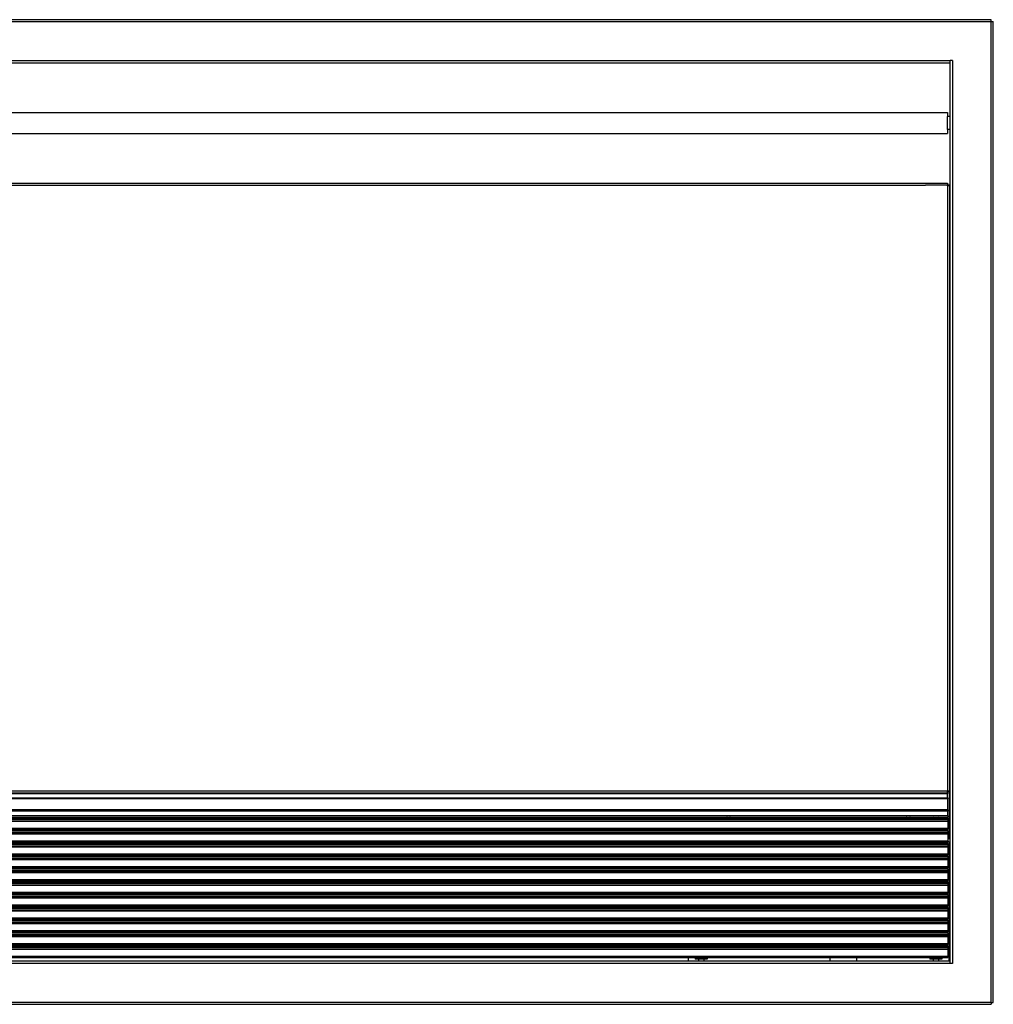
# Model space of a CAD drawing. Header units: inches. Extents: x -8834 to -3121, y 1010 to 9212.
# Tile 22 of 36: x -5055 to -4309, y 4465 to 5219. Entities that reach past the tile are written whole.
import ezdxf

# ---------------------------------------------------------------- set-up
doc = ezdxf.new("R2010")
doc.units = ezdxf.units.IN

msp = doc.modelspace()

# ---------------------------------------------------------------- linework, layer by layer
at = {"color": 7, "linetype": 'Continuous'}
for p, q in [((-4311.09, 5219.25), (-5479.89, 5219.25)), ((-4311.09, 5217.55), (-4311.09, 5219.25)), ((-4310.89, 5217.75), (-4311.09, 5217.55)), ((-4310.89, 5217.75), (-4309.39, 5217.75)), ((-4309.39, 4466.94), (-4309.39, 5217.75)), ((-5448.59, 5186.25), (-4342.39, 5186.25)), ((-4342.39, 5186.25), (-4342.39, 5187.95)), ((-4340.69, 5187.95), (-4342.39, 5187.95)), ((-4342.39, 5186.25), (-4342.39, 5187.95)), ((-4340.69, 5187.95), (-4342.39, 5187.95)), ((-4342.39, 5145.2), (-4342.39, 5186.25)), ((-5446.49, 5148.2), (-4344.39, 5148.2)), ((-4344.39, 5148.2), (-4344.39, 5145.2)), ((-4344.39, 5142.61), (-4344.39, 5145.2)), ((-4344.39, 5142.61), (-4344.39, 5145.2)), ((-4342.39, 5145.2), (-4344.39, 5145.2)), ((-4344.39, 5142.11), (-4344.39, 5142.61)), ((-4344.39, 5142.11), (-4344.39, 5142.61)), ((-4344.39, 5138.16), (-4344.39, 5142.11)), ((-4344.39, 5138.16), (-4344.39, 5142.11)), ((-4342.39, 5135.2), (-4342.39, 5145.2)), ((-4342.39, 5135.2), (-4342.39, 5145.2)), ((-4344.39, 5137.66), (-4344.39, 5138.16)), ((-4344.39, 5137.66), (-4344.39, 5138.16)), ((-4344.39, 5136.95), (-4344.39, 5137.66)), ((-4344.39, 5136.95), (-4344.39, 5137.66)), ((-4344.39, 5135.2), (-4344.39, 5136.95)), ((-4344.39, 5135.2), (-4344.39, 5136.95)), ((-4344.39, 5135.2), (-4344.39, 5132.2)), ((-4342.39, 5135.2), (-4344.39, 5135.2)), ((-4342.39, 5092.65), (-4342.39, 5135.2)), ((-5446.49, 5132.2), (-4344.39, 5132.2)), ((-5446.59, 5094.15), (-4344.39, 5094.15)), ((-4344.39, 5094.15), (-4344.39, 5092.65)), ((-4342.89, 5092.65), (-4344.39, 5092.65)), ((-4344.39, 5092.15), (-4344.39, 5092.65)), ((-4342.89, 5092.15), (-4344.39, 5092.15)), ((-4342.89, 5092.65), (-4342.39, 5092.65)), ((-4342.89, 5092.15), (-4342.89, 5056.6)), ((-4342.89, 5092.15), (-4342.89, 5056.6)), ((-4342.39, 5056.6), (-4342.39, 5092.65)), ((-4342.89, 5056.6), (-4342.39, 5056.6)), ((-4342.89, 5056.6), (-4342.89, 4628.59)), ((-4342.39, 4628.09), (-4342.39, 5056.6)), ((-4342.89, 4628.59), (-4344.39, 4628.59)), ((-4344.39, 4627.09), (-4344.39, 4628.59)), ((-5447.09, 4623.59), (-4344.25, 4623.59)), ((-4344.39, 4627.09), (-5446.59, 4627.09)), ((-4344.39, 4628.09), (-4342.89, 4628.09)), ((-4344.39, 4627.09), (-4344.39, 4626.59)), ((-4344.39, 4623.59), (-4344.39, 4626.59)), ((-4344.25, 4623.59), (-4344.25, 4622.99)), ((-4344.25, 4614.26), (-4344.25, 4622.99)), ((-4342.89, 4628.09), (-4342.39, 4628.09)), ((-4342.39, 4592.04), (-4342.39, 4628.09)), ((-4344.25, 4614.26), (-4344.25, 4613.25)), ((-5447.09, 4608.71), (-4344.25, 4608.71)), ((-5447.09, 4608.27), (-4344.25, 4608.27)), ((-4905.17, 4608.27), (-4905.17, 4608.71)), ((-4901.17, 4608.32), (-4900.54, 4608.32)), ((-4901.17, 4608.27), (-4901.17, 4608.32)), ((-4900.54, 4608.32), (-4900.1, 4608.32)), ((-4900.1, 4608.32), (-4898.39, 4608.32)), ((-4897.09, 4608.32), (-4898.39, 4608.32)), ((-4894.25, 4608.32), (-4897.09, 4608.32)), ((-4894.25, 4608.32), (-4892.95, 4608.32)), ((-4892.95, 4608.32), (-4891.24, 4608.32)), ((-4890.81, 4608.32), (-4891.24, 4608.32)), ((-4890.81, 4608.32), (-4890.17, 4608.32)), ((-4890.17, 4608.27), (-4890.17, 4608.32)), ((-4886.17, 4608.27), (-4886.17, 4608.71)), ((-4711.16, 4608.27), (-4711.16, 4608.71)), ((-4707.16, 4608.32), (-4706.53, 4608.32)), ((-4707.16, 4608.27), (-4707.16, 4608.32)), ((-4706.53, 4608.32), (-4706.09, 4608.32)), ((-4706.09, 4608.32), (-4704.38, 4608.32)), ((-4703.08, 4608.32), (-4704.38, 4608.32)), ((-4700.24, 4608.32), (-4703.08, 4608.32)), ((-4700.24, 4608.32), (-4698.94, 4608.32)), ((-4698.94, 4608.32), (-4697.23, 4608.32)), ((-4696.8, 4608.32), (-4697.23, 4608.32)), ((-4696.8, 4608.32), (-4696.16, 4608.32)), ((-4696.16, 4608.27), (-4696.16, 4608.32)), ((-4692.16, 4608.27), (-4692.16, 4608.71)), ((-4543.09, 4608.27), (-4543.09, 4608.71)), ((-4514.02, 4608.27), (-4513.44, 4608.61)), ((-4513.26, 4608.71), (-4513.44, 4608.61)), ((-4510.74, 4608.61), (-4510.92, 4608.71)), ((-4510.74, 4608.61), (-4510.16, 4608.27)), ((-4434.25, 4608.27), (-4434.25, 4608.71)), ((-4413.15, 4608.32), (-4412.52, 4608.32)), ((-4413.15, 4608.32), (-4413.15, 4608.27)), ((-4412.52, 4608.32), (-4412.09, 4608.32)), ((-4412.09, 4608.32), (-4410.37, 4608.32)), ((-4410.37, 4608.32), (-4409.07, 4608.32)), ((-4409.07, 4608.32), (-4406.23, 4608.32)), ((-4408.59, 4608.27), (-4408.59, 4608.32)), ((-4406.23, 4608.32), (-4404.93, 4608.32)), ((-4403.22, 4608.32), (-4404.93, 4608.32)), ((-4403.22, 4608.32), (-4402.79, 4608.32)), ((-4402.79, 4608.32), (-4402.15, 4608.32)), ((-4402.15, 4608.32), (-4402.15, 4608.27)), ((-4397.65, 4608.71), (-4397.65, 4608.27)), ((-4384.59, 4608.71), (-4384.59, 4608.27)), ((-4376.32, 4608.27), (-4375.74, 4608.61)), ((-4375.56, 4608.71), (-4375.74, 4608.61)), ((-4373.04, 4608.61), (-4373.22, 4608.71)), ((-4373.04, 4608.61), (-4372.46, 4608.27)), ((-4354.49, 4608.44), (-4354.95, 4608.71)), ((-4354.49, 4608.44), (-4354.2, 4608.27)), ((-4352.08, 4608.27), (-4351.79, 4608.44)), ((-4351.33, 4608.71), (-4351.79, 4608.44)), ((-4344.39, 4608.27), (-4344.39, 4608.71)), ((-4344.25, 4609.61), (-4344.25, 4613.25)), ((-4344.25, 4609.61), (-4344.25, 4608.71)), ((-4344.25, 4608.27), (-4344.25, 4607.07)), ((-4344.25, 4607.07), (-4344.25, 4605.94)), ((-4344.25, 4605.64), (-4344.25, 4605.94)), ((-5447.09, 4599.33), (-4344.25, 4599.33)), ((-5447.09, 4598.47), (-4344.25, 4598.47)), ((-4905.17, 4598.47), (-4905.17, 4599.33)), ((-4901.17, 4598.52), (-4900.54, 4598.52)), ((-4901.17, 4598.47), (-4901.17, 4598.52)), ((-4900.54, 4598.52), (-4900.1, 4598.52)), ((-4900.1, 4598.52), (-4898.39, 4598.52)), ((-4897.09, 4598.52), (-4898.39, 4598.52)), ((-4894.25, 4598.52), (-4897.09, 4598.52)), ((-4894.25, 4598.52), (-4892.95, 4598.52)), ((-4892.95, 4598.52), (-4891.24, 4598.52)), ((-4890.81, 4598.52), (-4891.24, 4598.52)), ((-4890.81, 4598.52), (-4890.17, 4598.52)), ((-4890.17, 4598.47), (-4890.17, 4598.52)), ((-4886.17, 4598.47), (-4886.17, 4599.33)), ((-4711.16, 4598.47), (-4711.16, 4599.33)), ((-4707.16, 4598.52), (-4706.53, 4598.52)), ((-4707.16, 4598.47), (-4707.16, 4598.52)), ((-4706.53, 4598.52), (-4706.09, 4598.52)), ((-4706.09, 4598.52), (-4704.38, 4598.52)), ((-4703.08, 4598.52), (-4704.38, 4598.52)), ((-4700.24, 4598.52), (-4703.08, 4598.52)), ((-4700.24, 4598.52), (-4698.94, 4598.52)), ((-4698.94, 4598.52), (-4697.23, 4598.52)), ((-4696.8, 4598.52), (-4697.23, 4598.52)), ((-4696.8, 4598.52), (-4696.16, 4598.52)), ((-4696.16, 4598.47), (-4696.16, 4598.52)), ((-4692.16, 4598.47), (-4692.16, 4599.33)), ((-4543.09, 4598.47), (-4543.09, 4599.33)), ((-4434.25, 4598.47), (-4434.25, 4599.33)), ((-4413.15, 4598.52), (-4412.52, 4598.52)), ((-4413.15, 4598.52), (-4413.15, 4598.47)), ((-4412.52, 4598.52), (-4412.09, 4598.52)), ((-4412.09, 4598.52), (-4410.37, 4598.52)), ((-4410.37, 4598.52), (-4409.07, 4598.52)), ((-4409.07, 4598.52), (-4406.23, 4598.52)), ((-4408.59, 4598.47), (-4408.59, 4598.52)), ((-4406.23, 4598.52), (-4404.93, 4598.52)), ((-4403.22, 4598.52), (-4404.93, 4598.52)), ((-4403.22, 4598.52), (-4402.79, 4598.52)), ((-4402.79, 4598.52), (-4402.15, 4598.52)), ((-4402.15, 4598.52), (-4402.15, 4598.47)), ((-4397.65, 4599.33), (-4397.65, 4598.47)), ((-4384.59, 4599.33), (-4384.59, 4598.47)), ((-4344.39, 4598.47), (-4344.39, 4599.33)), ((-4344.25, 4605.64), (-4344.25, 4600.29)), ((-4344.25, 4600.29), (-4344.25, 4599.33)), ((-4344.25, 4598.47), (-4344.25, 4597.27)), ((-4344.25, 4597.27), (-4344.25, 4596.14)), ((-4344.25, 4595.84), (-4344.25, 4596.14)), ((-4344.25, 4595.84), (-4344.25, 4590.49)), ((-4342.89, 4592.04), (-4344.25, 4592.04)), ((-4342.89, 4592.04), (-4342.39, 4592.04)), ((-4342.39, 4498.44), (-4342.39, 4592.04)), ((-5447.09, 4589.53), (-4344.25, 4589.53)), ((-5447.09, 4588.67), (-4344.25, 4588.67)), ((-4905.17, 4588.67), (-4905.17, 4589.53)), ((-4901.17, 4588.72), (-4900.54, 4588.72)), ((-4901.17, 4588.67), (-4901.17, 4588.72)), ((-4900.54, 4588.72), (-4900.1, 4588.72)), ((-4900.1, 4588.72), (-4898.39, 4588.72)), ((-4897.09, 4588.72), (-4898.39, 4588.72)), ((-4894.25, 4588.72), (-4897.09, 4588.72)), ((-4894.25, 4588.72), (-4892.95, 4588.72)), ((-4892.95, 4588.72), (-4891.24, 4588.72)), ((-4890.81, 4588.72), (-4891.24, 4588.72)), ((-4890.81, 4588.72), (-4890.17, 4588.72)), ((-4890.17, 4588.67), (-4890.17, 4588.72)), ((-4886.17, 4588.67), (-4886.17, 4589.53)), ((-4711.16, 4588.67), (-4711.16, 4589.53)), ((-4707.16, 4588.67), (-4707.16, 4588.72)), ((-4707.16, 4588.72), (-4706.53, 4588.72)), ((-4706.53, 4588.72), (-4706.09, 4588.72)), ((-4706.09, 4588.72), (-4704.38, 4588.72)), ((-4703.08, 4588.72), (-4704.38, 4588.72)), ((-4700.24, 4588.72), (-4703.08, 4588.72)), ((-4700.24, 4588.72), (-4698.94, 4588.72)), ((-4698.94, 4588.72), (-4697.23, 4588.72)), ((-4696.8, 4588.72), (-4697.23, 4588.72)), ((-4696.8, 4588.72), (-4696.16, 4588.72)), ((-4696.16, 4588.67), (-4696.16, 4588.72)), ((-4692.16, 4588.67), (-4692.16, 4589.53)), ((-4543.09, 4589.53), (-4543.09, 4588.67)), ((-4434.25, 4588.67), (-4434.25, 4589.53)), ((-4413.15, 4588.72), (-4412.52, 4588.72)), ((-4413.15, 4588.72), (-4413.15, 4588.67)), ((-4412.52, 4588.72), (-4412.09, 4588.72)), ((-4412.09, 4588.72), (-4410.37, 4588.72)), ((-4410.37, 4588.72), (-4409.07, 4588.72)), ((-4409.07, 4588.72), (-4406.23, 4588.72)), ((-4406.23, 4588.72), (-4404.93, 4588.72)), ((-4403.22, 4588.72), (-4404.93, 4588.72)), ((-4403.22, 4588.72), (-4402.79, 4588.72)), ((-4402.79, 4588.72), (-4402.15, 4588.72)), ((-4402.15, 4588.72), (-4402.15, 4588.67)), ((-4397.65, 4589.53), (-4397.65, 4588.67)), ((-4344.25, 4590.49), (-4344.25, 4589.53)), ((-4344.25, 4590.04), (-4343.39, 4590.04)), ((-4344.25, 4588.67), (-4344.25, 4587.47)), ((-4344.25, 4587.47), (-4344.25, 4586.34)), ((-4344.25, 4586.04), (-4344.25, 4586.34)), ((-4344.25, 4586.04), (-4344.25, 4580.69)), ((-4343.39, 4590.04), (-4343.39, 4498.44)), ((-5447.09, 4579.73), (-4344.25, 4579.73)), ((-5447.09, 4578.87), (-4344.25, 4578.87)), ((-4905.17, 4578.87), (-4905.17, 4579.73)), ((-4901.17, 4578.92), (-4900.54, 4578.92)), ((-4901.17, 4578.87), (-4901.17, 4578.92)), ((-4900.54, 4578.92), (-4900.1, 4578.92)), ((-4900.1, 4578.92), (-4898.39, 4578.92)), ((-4897.09, 4578.92), (-4898.39, 4578.92)), ((-4894.25, 4578.92), (-4897.09, 4578.92)), ((-4894.25, 4578.92), (-4892.95, 4578.92)), ((-4892.95, 4578.92), (-4891.24, 4578.92)), ((-4890.81, 4578.92), (-4891.24, 4578.92)), ((-4890.81, 4578.92), (-4890.17, 4578.92)), ((-4890.17, 4578.87), (-4890.17, 4578.92)), ((-4886.17, 4578.87), (-4886.17, 4579.73)), ((-4711.16, 4578.87), (-4711.16, 4579.73)), ((-4707.16, 4578.87), (-4707.16, 4578.92)), ((-4707.16, 4578.92), (-4706.53, 4578.92)), ((-4706.53, 4578.92), (-4706.09, 4578.92)), ((-4706.09, 4578.92), (-4704.38, 4578.92)), ((-4703.08, 4578.92), (-4704.38, 4578.92)), ((-4700.24, 4578.92), (-4703.08, 4578.92)), ((-4700.24, 4578.92), (-4698.94, 4578.92)), ((-4698.94, 4578.92), (-4697.23, 4578.92)), ((-4696.8, 4578.92), (-4697.23, 4578.92)), ((-4696.8, 4578.92), (-4696.16, 4578.92)), ((-4696.16, 4578.87), (-4696.16, 4578.92)), ((-4692.16, 4578.87), (-4692.16, 4579.73)), ((-4543.09, 4579.73), (-4543.09, 4578.87)), ((-4434.25, 4578.87), (-4434.25, 4579.73)), ((-4413.15, 4578.92), (-4412.52, 4578.92)), ((-4413.15, 4578.92), (-4413.15, 4578.87)), ((-4412.52, 4578.92), (-4412.09, 4578.92)), ((-4412.09, 4578.92), (-4410.37, 4578.92)), ((-4410.37, 4578.92), (-4409.07, 4578.92)), ((-4409.07, 4578.92), (-4406.23, 4578.92)), ((-4406.23, 4578.92), (-4404.93, 4578.92)), ((-4403.22, 4578.92), (-4404.93, 4578.92)), ((-4403.22, 4578.92), (-4402.79, 4578.92)), ((-4402.79, 4578.92), (-4402.15, 4578.92)), ((-4402.15, 4578.92), (-4402.15, 4578.87)), ((-4397.65, 4579.73), (-4397.65, 4578.87)), ((-4344.25, 4580.69), (-4344.25, 4579.73)), ((-4344.25, 4578.87), (-4344.25, 4577.67)), ((-4344.25, 4577.67), (-4344.25, 4576.54)), ((-4344.25, 4576.24), (-4344.25, 4576.54)), ((-4344.25, 4576.24), (-4344.25, 4570.89)), ((-5447.09, 4569.93), (-4344.25, 4569.93)), ((-5447.09, 4569.07), (-4344.25, 4569.07)), ((-4905.17, 4569.07), (-4905.17, 4569.93)), ((-4901.17, 4569.12), (-4900.54, 4569.12)), ((-4901.17, 4569.07), (-4901.17, 4569.12)), ((-4900.54, 4569.12), (-4900.1, 4569.12)), ((-4900.1, 4569.12), (-4898.39, 4569.12)), ((-4897.09, 4569.12), (-4898.39, 4569.12)), ((-4894.25, 4569.12), (-4897.09, 4569.12)), ((-4894.25, 4569.12), (-4892.95, 4569.12)), ((-4892.95, 4569.12), (-4891.24, 4569.12)), ((-4890.81, 4569.12), (-4891.24, 4569.12)), ((-4890.81, 4569.12), (-4890.17, 4569.12)), ((-4890.17, 4569.07), (-4890.17, 4569.12)), ((-4886.17, 4569.07), (-4886.17, 4569.93)), ((-4711.16, 4569.07), (-4711.16, 4569.93)), ((-4707.16, 4569.12), (-4706.53, 4569.12)), ((-4707.16, 4569.07), (-4707.16, 4569.12)), ((-4706.53, 4569.12), (-4706.09, 4569.12)), ((-4706.09, 4569.12), (-4704.38, 4569.12)), ((-4703.08, 4569.12), (-4704.38, 4569.12)), ((-4700.24, 4569.12), (-4703.08, 4569.12)), ((-4700.24, 4569.12), (-4698.94, 4569.12)), ((-4698.94, 4569.12), (-4697.23, 4569.12)), ((-4696.8, 4569.12), (-4697.23, 4569.12)), ((-4696.8, 4569.12), (-4696.16, 4569.12)), ((-4696.16, 4569.07), (-4696.16, 4569.12)), ((-4692.16, 4569.07), (-4692.16, 4569.93)), ((-4543.09, 4569.93), (-4543.09, 4569.07)), ((-4434.25, 4569.07), (-4434.25, 4569.93)), ((-4413.15, 4569.12), (-4412.52, 4569.12)), ((-4413.15, 4569.12), (-4413.15, 4569.07)), ((-4412.52, 4569.12), (-4412.09, 4569.12)), ((-4412.09, 4569.12), (-4410.37, 4569.12)), ((-4410.37, 4569.12), (-4409.07, 4569.12)), ((-4409.07, 4569.12), (-4406.23, 4569.12)), ((-4406.23, 4569.12), (-4404.93, 4569.12)), ((-4403.22, 4569.12), (-4404.93, 4569.12)), ((-4403.22, 4569.12), (-4402.79, 4569.12)), ((-4402.79, 4569.12), (-4402.15, 4569.12)), ((-4402.15, 4569.12), (-4402.15, 4569.07)), ((-4397.65, 4569.93), (-4397.65, 4569.07)), ((-4344.25, 4570.89), (-4344.25, 4569.93)), ((-4344.25, 4569.07), (-4344.25, 4567.87)), ((-4344.25, 4567.87), (-4344.25, 4566.74)), ((-4344.25, 4566.44), (-4344.25, 4566.74)), ((-4344.25, 4566.44), (-4344.25, 4561.09)), ((-4344.25, 4561.09), (-4344.25, 4560.13)), ((-5447.09, 4560.13), (-4344.25, 4560.13)), ((-5447.09, 4559.27), (-4344.25, 4559.27)), ((-4905.17, 4559.27), (-4905.17, 4560.13)), ((-4901.17, 4559.32), (-4900.54, 4559.32)), ((-4901.17, 4559.27), (-4901.17, 4559.32)), ((-4900.54, 4559.32), (-4900.1, 4559.32)), ((-4900.1, 4559.32), (-4898.39, 4559.32)), ((-4897.09, 4559.32), (-4898.39, 4559.32)), ((-4894.25, 4559.32), (-4897.09, 4559.32)), ((-4894.25, 4559.32), (-4892.95, 4559.32)), ((-4892.95, 4559.32), (-4891.24, 4559.32)), ((-4890.81, 4559.32), (-4891.24, 4559.32)), ((-4890.81, 4559.32), (-4890.17, 4559.32)), ((-4890.17, 4559.27), (-4890.17, 4559.32)), ((-4886.17, 4559.27), (-4886.17, 4560.13)), ((-4711.16, 4559.27), (-4711.16, 4560.13)), ((-4707.16, 4559.27), (-4707.16, 4559.32)), ((-4707.16, 4559.32), (-4706.53, 4559.32)), ((-4706.53, 4559.32), (-4706.09, 4559.32)), ((-4706.09, 4559.32), (-4704.38, 4559.32)), ((-4703.08, 4559.32), (-4704.38, 4559.32)), ((-4700.24, 4559.32), (-4703.08, 4559.32)), ((-4700.24, 4559.32), (-4698.94, 4559.32)), ((-4698.94, 4559.32), (-4697.23, 4559.32)), ((-4696.8, 4559.32), (-4697.23, 4559.32)), ((-4696.8, 4559.32), (-4696.16, 4559.32)), ((-4696.16, 4559.27), (-4696.16, 4559.32)), ((-4692.16, 4559.27), (-4692.16, 4560.13)), ((-4543.09, 4560.13), (-4543.09, 4559.27)), ((-4434.25, 4559.27), (-4434.25, 4560.13)), ((-4413.15, 4559.32), (-4413.15, 4559.27)), ((-4413.15, 4559.32), (-4412.52, 4559.32)), ((-4412.52, 4559.32), (-4412.09, 4559.32)), ((-4412.09, 4559.32), (-4410.37, 4559.32)), ((-4410.37, 4559.32), (-4409.07, 4559.32)), ((-4409.07, 4559.32), (-4406.23, 4559.32)), ((-4406.23, 4559.32), (-4404.93, 4559.32)), ((-4403.22, 4559.32), (-4404.93, 4559.32)), ((-4403.22, 4559.32), (-4402.79, 4559.32)), ((-4402.79, 4559.32), (-4402.15, 4559.32)), ((-4402.15, 4559.32), (-4402.15, 4559.27)), ((-4397.65, 4560.13), (-4397.65, 4559.27)), ((-4344.25, 4559.27), (-4344.25, 4558.07)), ((-4344.25, 4558.07), (-4344.25, 4556.94)), ((-4344.25, 4556.64), (-4344.25, 4556.94)), ((-4344.25, 4556.64), (-4344.25, 4551.29)), ((-5447.09, 4550.33), (-4344.25, 4550.33)), ((-5447.09, 4549.47), (-4344.25, 4549.47)), ((-4905.17, 4549.47), (-4905.17, 4550.33)), ((-4901.17, 4549.52), (-4900.54, 4549.52)), ((-4901.17, 4549.47), (-4901.17, 4549.52)), ((-4900.54, 4549.52), (-4900.1, 4549.52)), ((-4900.1, 4549.52), (-4898.39, 4549.52)), ((-4897.09, 4549.52), (-4898.39, 4549.52)), ((-4894.25, 4549.52), (-4897.09, 4549.52)), ((-4894.25, 4549.52), (-4892.95, 4549.52)), ((-4892.95, 4549.52), (-4891.24, 4549.52)), ((-4890.81, 4549.52), (-4891.24, 4549.52)), ((-4890.81, 4549.52), (-4890.17, 4549.52)), ((-4890.17, 4549.47), (-4890.17, 4549.52)), ((-4886.17, 4549.47), (-4886.17, 4550.33)), ((-4711.16, 4549.47), (-4711.16, 4550.33)), ((-4707.16, 4549.52), (-4706.53, 4549.52)), ((-4707.16, 4549.47), (-4707.16, 4549.52)), ((-4706.53, 4549.52), (-4706.09, 4549.52)), ((-4706.09, 4549.52), (-4704.38, 4549.52)), ((-4703.08, 4549.52), (-4704.38, 4549.52)), ((-4700.24, 4549.52), (-4703.08, 4549.52)), ((-4700.24, 4549.52), (-4698.94, 4549.52)), ((-4698.94, 4549.52), (-4697.23, 4549.52)), ((-4696.8, 4549.52), (-4697.23, 4549.52)), ((-4696.8, 4549.52), (-4696.16, 4549.52)), ((-4696.16, 4549.47), (-4696.16, 4549.52)), ((-4692.16, 4549.47), (-4692.16, 4550.33)), ((-4543.09, 4550.33), (-4543.09, 4549.47)), ((-4434.25, 4549.47), (-4434.25, 4550.33)), ((-4413.15, 4549.52), (-4412.52, 4549.52)), ((-4413.15, 4549.52), (-4413.15, 4549.47)), ((-4412.52, 4549.52), (-4412.09, 4549.52)), ((-4412.09, 4549.52), (-4410.37, 4549.52)), ((-4410.37, 4549.52), (-4409.07, 4549.52)), ((-4409.07, 4549.52), (-4406.23, 4549.52)), ((-4406.23, 4549.52), (-4404.93, 4549.52)), ((-4403.22, 4549.52), (-4404.93, 4549.52)), ((-4403.22, 4549.52), (-4402.79, 4549.52)), ((-4402.79, 4549.52), (-4402.15, 4549.52)), ((-4402.15, 4549.52), (-4402.15, 4549.47)), ((-4397.65, 4550.33), (-4397.65, 4549.47)), ((-4344.25, 4551.29), (-4344.25, 4550.33)), ((-4344.25, 4549.47), (-4344.25, 4548.27)), ((-4344.25, 4548.27), (-4344.25, 4547.14)), ((-4344.25, 4546.84), (-4344.25, 4547.14)), ((-4344.25, 4546.84), (-4344.25, 4541.49)), ((-5447.09, 4540.53), (-4344.25, 4540.53)), ((-5447.09, 4539.67), (-4344.25, 4539.67)), ((-4905.17, 4539.67), (-4905.17, 4540.53)), ((-4901.17, 4539.72), (-4900.54, 4539.72)), ((-4901.17, 4539.67), (-4901.17, 4539.72)), ((-4900.54, 4539.72), (-4900.1, 4539.72)), ((-4900.1, 4539.72), (-4898.39, 4539.72)), ((-4897.09, 4539.72), (-4898.39, 4539.72)), ((-4894.25, 4539.72), (-4897.09, 4539.72)), ((-4894.25, 4539.72), (-4892.95, 4539.72)), ((-4892.95, 4539.72), (-4891.24, 4539.72)), ((-4890.81, 4539.72), (-4891.24, 4539.72)), ((-4890.81, 4539.72), (-4890.17, 4539.72)), ((-4890.17, 4539.67), (-4890.17, 4539.72)), ((-4886.17, 4539.67), (-4886.17, 4540.53)), ((-4711.16, 4539.67), (-4711.16, 4540.53)), ((-4707.16, 4539.72), (-4706.53, 4539.72)), ((-4707.16, 4539.67), (-4707.16, 4539.72)), ((-4706.53, 4539.72), (-4706.09, 4539.72)), ((-4706.09, 4539.72), (-4704.38, 4539.72)), ((-4703.08, 4539.72), (-4704.38, 4539.72)), ((-4700.24, 4539.72), (-4703.08, 4539.72)), ((-4700.24, 4539.72), (-4698.94, 4539.72)), ((-4698.94, 4539.72), (-4697.23, 4539.72)), ((-4696.8, 4539.72), (-4697.23, 4539.72)), ((-4696.8, 4539.72), (-4696.16, 4539.72)), ((-4696.16, 4539.67), (-4696.16, 4539.72)), ((-4692.16, 4539.67), (-4692.16, 4540.53)), ((-4543.09, 4540.53), (-4543.09, 4539.67)), ((-4434.25, 4539.67), (-4434.25, 4540.53)), ((-4413.15, 4539.72), (-4412.52, 4539.72)), ((-4413.15, 4539.72), (-4413.15, 4539.67)), ((-4412.52, 4539.72), (-4412.09, 4539.72)), ((-4412.09, 4539.72), (-4410.37, 4539.72)), ((-4410.37, 4539.72), (-4409.07, 4539.72)), ((-4409.07, 4539.72), (-4406.23, 4539.72)), ((-4406.23, 4539.72), (-4404.93, 4539.72)), ((-4403.22, 4539.72), (-4404.93, 4539.72)), ((-4403.22, 4539.72), (-4402.79, 4539.72)), ((-4402.79, 4539.72), (-4402.15, 4539.72)), ((-4402.15, 4539.72), (-4402.15, 4539.67)), ((-4397.65, 4540.53), (-4397.65, 4539.67)), ((-4344.25, 4541.49), (-4344.25, 4540.53)), ((-4344.25, 4539.67), (-4344.25, 4538.47)), ((-4344.25, 4538.47), (-4344.25, 4537.34)), ((-5447.09, 4530.73), (-4344.25, 4530.73)), ((-4905.17, 4529.87), (-4905.17, 4530.73)), ((-4886.17, 4529.87), (-4886.17, 4530.73)), ((-4711.16, 4529.87), (-4711.16, 4530.73)), ((-4692.16, 4529.87), (-4692.16, 4530.73)), ((-4543.09, 4530.73), (-4543.09, 4529.87)), ((-4434.25, 4529.87), (-4434.25, 4530.73)), ((-4397.65, 4530.73), (-4397.65, 4529.87)), ((-4344.25, 4537.04), (-4344.25, 4537.34)), ((-4344.25, 4537.04), (-4344.25, 4531.69)), ((-4344.25, 4531.69), (-4344.25, 4530.73)), ((-5447.09, 4529.87), (-4344.25, 4529.87)), ((-4901.17, 4529.87), (-4901.17, 4529.92)), ((-4901.17, 4529.92), (-4900.54, 4529.92)), ((-4900.54, 4529.92), (-4900.1, 4529.92)), ((-4900.1, 4529.92), (-4898.39, 4529.92)), ((-4897.09, 4529.92), (-4898.39, 4529.92)), ((-4894.25, 4529.92), (-4897.09, 4529.92)), ((-4894.25, 4529.92), (-4892.95, 4529.92)), ((-4892.95, 4529.92), (-4891.24, 4529.92)), ((-4890.81, 4529.92), (-4891.24, 4529.92)), ((-4890.81, 4529.92), (-4890.17, 4529.92)), ((-4890.17, 4529.87), (-4890.17, 4529.92)), ((-4707.16, 4529.92), (-4706.53, 4529.92)), ((-4707.16, 4529.87), (-4707.16, 4529.92)), ((-4706.53, 4529.92), (-4706.09, 4529.92)), ((-4706.09, 4529.92), (-4704.38, 4529.92)), ((-4703.08, 4529.92), (-4704.38, 4529.92)), ((-4700.24, 4529.92), (-4703.08, 4529.92)), ((-4700.24, 4529.92), (-4698.94, 4529.92)), ((-4698.94, 4529.92), (-4697.23, 4529.92)), ((-4696.8, 4529.92), (-4697.23, 4529.92)), ((-4696.8, 4529.92), (-4696.16, 4529.92)), ((-4696.16, 4529.87), (-4696.16, 4529.92)), ((-4413.15, 4529.92), (-4412.52, 4529.92)), ((-4413.15, 4529.92), (-4413.15, 4529.87)), ((-4412.52, 4529.92), (-4412.09, 4529.92)), ((-4412.09, 4529.92), (-4410.37, 4529.92)), ((-4410.37, 4529.92), (-4409.07, 4529.92)), ((-4409.07, 4529.92), (-4406.23, 4529.92)), ((-4406.23, 4529.92), (-4404.93, 4529.92)), ((-4403.22, 4529.92), (-4404.93, 4529.92)), ((-4403.22, 4529.92), (-4402.79, 4529.92)), ((-4402.79, 4529.92), (-4402.15, 4529.92)), ((-4402.15, 4529.92), (-4402.15, 4529.87)), ((-4344.25, 4529.87), (-4344.25, 4528.67)), ((-4344.25, 4528.67), (-4344.25, 4527.54)), ((-4344.25, 4527.24), (-4344.25, 4527.54)), ((-4344.25, 4527.24), (-4344.25, 4521.89)), ((-5447.09, 4520.93), (-4344.25, 4520.93)), ((-5447.09, 4520.07), (-4344.25, 4520.07)), ((-4905.17, 4520.07), (-4905.17, 4520.93)), ((-4901.17, 4520.12), (-4900.54, 4520.12)), ((-4901.17, 4520.07), (-4901.17, 4520.12)), ((-4900.54, 4520.12), (-4900.1, 4520.12)), ((-4900.1, 4520.12), (-4898.39, 4520.12)), ((-4897.09, 4520.12), (-4898.39, 4520.12)), ((-4894.25, 4520.12), (-4897.09, 4520.12)), ((-4894.25, 4520.12), (-4892.95, 4520.12)), ((-4892.95, 4520.12), (-4891.24, 4520.12)), ((-4890.81, 4520.12), (-4891.24, 4520.12)), ((-4890.81, 4520.12), (-4890.17, 4520.12)), ((-4890.17, 4520.07), (-4890.17, 4520.12)), ((-4886.17, 4520.07), (-4886.17, 4520.93)), ((-4711.16, 4520.07), (-4711.16, 4520.93)), ((-4707.16, 4520.12), (-4706.53, 4520.12)), ((-4707.16, 4520.07), (-4707.16, 4520.12)), ((-4706.53, 4520.12), (-4706.09, 4520.12)), ((-4706.09, 4520.12), (-4704.38, 4520.12)), ((-4703.08, 4520.12), (-4704.38, 4520.12)), ((-4700.24, 4520.12), (-4703.08, 4520.12)), ((-4700.24, 4520.12), (-4698.94, 4520.12)), ((-4698.94, 4520.12), (-4697.23, 4520.12)), ((-4696.8, 4520.12), (-4697.23, 4520.12)), ((-4696.8, 4520.12), (-4696.16, 4520.12)), ((-4696.16, 4520.07), (-4696.16, 4520.12)), ((-4692.16, 4520.07), (-4692.16, 4520.93)), ((-4543.09, 4520.93), (-4543.09, 4520.07)), ((-4432.75, 4520.07), (-4432.75, 4520.93)), ((-4428.25, 4520.07), (-4428.25, 4520.93)), ((-4413.15, 4520.12), (-4413.15, 4520.07)), ((-4413.15, 4520.12), (-4412.52, 4520.12)), ((-4412.52, 4520.12), (-4412.09, 4520.12)), ((-4412.09, 4520.12), (-4410.37, 4520.12)), ((-4410.37, 4520.12), (-4409.07, 4520.12)), ((-4409.07, 4520.12), (-4406.23, 4520.12)), ((-4406.23, 4520.12), (-4404.93, 4520.12)), ((-4403.22, 4520.12), (-4404.93, 4520.12)), ((-4403.22, 4520.12), (-4402.79, 4520.12)), ((-4402.79, 4520.12), (-4402.15, 4520.12)), ((-4402.15, 4520.12), (-4402.15, 4520.07)), ((-4397.65, 4520.93), (-4397.65, 4520.07)), ((-4344.25, 4521.89), (-4344.25, 4520.93)), ((-4344.25, 4520.07), (-4344.25, 4518.87)), ((-4344.25, 4518.87), (-4344.25, 4517.74)), ((-4344.25, 4517.44), (-4344.25, 4517.74)), ((-4344.25, 4517.44), (-4344.25, 4512.09)), ((-5447.09, 4511.13), (-4344.25, 4511.13)), ((-5447.09, 4510.27), (-4344.25, 4510.27)), ((-4905.17, 4510.27), (-4905.17, 4511.13)), ((-4901.17, 4510.32), (-4900.54, 4510.32)), ((-4901.17, 4510.27), (-4901.17, 4510.32)), ((-4900.54, 4510.32), (-4900.1, 4510.32)), ((-4900.1, 4510.32), (-4898.39, 4510.32)), ((-4897.09, 4510.32), (-4898.39, 4510.32)), ((-4894.25, 4510.32), (-4897.09, 4510.32)), ((-4894.25, 4510.32), (-4892.95, 4510.32)), ((-4892.95, 4510.32), (-4891.24, 4510.32)), ((-4890.81, 4510.32), (-4891.24, 4510.32)), ((-4890.81, 4510.32), (-4890.17, 4510.32)), ((-4890.17, 4510.27), (-4890.17, 4510.32)), ((-4886.17, 4510.27), (-4886.17, 4511.13)), ((-4711.16, 4510.27), (-4711.16, 4511.13)), ((-4707.16, 4510.32), (-4706.53, 4510.32)), ((-4707.16, 4510.27), (-4707.16, 4510.32)), ((-4706.53, 4510.32), (-4706.09, 4510.32)), ((-4706.09, 4510.32), (-4704.38, 4510.32)), ((-4703.08, 4510.32), (-4704.38, 4510.32)), ((-4700.24, 4510.32), (-4703.08, 4510.32)), ((-4700.24, 4510.32), (-4698.94, 4510.32)), ((-4698.94, 4510.32), (-4697.23, 4510.32)), ((-4696.8, 4510.32), (-4697.23, 4510.32)), ((-4696.8, 4510.32), (-4696.16, 4510.32)), ((-4696.16, 4510.27), (-4696.16, 4510.32)), ((-4692.16, 4510.27), (-4692.16, 4511.13)), ((-4543.09, 4511.13), (-4543.09, 4510.27)), ((-4434.25, 4510.27), (-4434.25, 4511.13)), ((-4413.15, 4510.32), (-4413.15, 4510.27)), ((-4413.15, 4510.32), (-4412.52, 4510.32)), ((-4412.52, 4510.32), (-4412.09, 4510.32)), ((-4412.09, 4510.32), (-4410.37, 4510.32)), ((-4410.37, 4510.32), (-4409.07, 4510.32)), ((-4409.07, 4510.32), (-4406.23, 4510.32)), ((-4406.23, 4510.32), (-4404.93, 4510.32)), ((-4403.22, 4510.32), (-4404.93, 4510.32)), ((-4403.22, 4510.32), (-4402.79, 4510.32)), ((-4402.79, 4510.32), (-4402.15, 4510.32)), ((-4402.15, 4510.32), (-4402.15, 4510.27)), ((-4397.65, 4511.13), (-4397.65, 4510.27)), ((-4344.25, 4512.09), (-4344.25, 4511.13)), ((-4344.25, 4510.27), (-4344.25, 4509.07)), ((-4344.25, 4509.07), (-4344.25, 4507.94)), ((-4344.25, 4507.64), (-4344.25, 4507.94)), ((-5447.09, 4501.33), (-4344.25, 4501.33)), ((-4543.09, 4501.33), (-4543.09, 4498.44)), ((-4537.74, 4500.44), (-4537.74, 4499.94)), ((-4536.47, 4500.64), (-4537.54, 4500.64)), ((-4536.47, 4501.33), (-4536.47, 4500.64)), ((-4533.09, 4500.64), (-4536.47, 4500.64)), ((-4533.09, 4501.33), (-4533.09, 4500.64)), ((-4529.71, 4500.64), (-4533.09, 4500.64)), ((-4529.71, 4500.64), (-4529.71, 4501.33)), ((-4528.64, 4500.64), (-4529.71, 4500.64)), ((-4528.44, 4500.44), (-4528.44, 4499.94)), ((-4434.25, 4498.44), (-4434.25, 4501.33)), ((-4414.25, 4501.33), (-4414.25, 4498.44)), ((-4358.04, 4500.44), (-4358.04, 4499.94)), ((-4356.77, 4500.64), (-4357.84, 4500.64)), ((-4356.77, 4501.33), (-4356.77, 4500.64)), ((-4353.39, 4500.64), (-4356.77, 4500.64)), ((-4353.39, 4501.33), (-4353.39, 4500.64)), ((-4350.01, 4500.64), (-4353.39, 4500.64)), ((-4350.01, 4500.64), (-4350.01, 4501.33)), ((-4348.94, 4500.64), (-4350.01, 4500.64)), ((-4348.74, 4500.44), (-4348.74, 4499.94)), ((-4344.25, 4507.64), (-4344.25, 4502.29)), ((-4344.25, 4502.29), (-4344.25, 4501.33)), ((-4342.39, 4498.44), (-5448.59, 4498.44)), ((-4535.19, 4499.94), (-4537.74, 4499.94)), ((-4530.99, 4499.94), (-4535.19, 4499.94)), ((-4535.19, 4499.94), (-4535.19, 4498.44)), ((-4528.44, 4499.94), (-4530.99, 4499.94)), ((-4530.99, 4499.94), (-4530.99, 4498.44)), ((-4355.49, 4499.94), (-4358.04, 4499.94)), ((-4351.29, 4499.94), (-4355.49, 4499.94)), ((-4355.49, 4499.94), (-4355.49, 4498.44)), ((-4348.74, 4499.94), (-4351.29, 4499.94)), ((-4351.29, 4499.94), (-4351.29, 4498.44)), ((-4342.39, 4496.74), (-4342.39, 4498.44)), ((-4342.39, 4496.74), (-4342.39, 4498.44)), ((-4340.69, 4496.74), (-4342.39, 4496.74)), ((-4340.69, 4496.74), (-4342.39, 4496.74)), ((-5479.89, 4465.44), (-4311.09, 4465.44)), ((-4311.09, 4467.14), (-4311.09, 4465.44)), ((-4310.89, 4466.94), (-4311.09, 4467.14)), ((-4310.89, 4466.94), (-4309.39, 4466.94))]:
    msp.add_line(p, q, dxfattribs=at)
at = {"color": 9, "linetype": 'Continuous'}
for p, q in [((-4311.09, 5217.55), (-5479.89, 5217.55)), ((-4311.09, 4467.14), (-4311.09, 5217.55)), ((-5448.59, 5187.95), (-4342.39, 5187.95)), ((-4340.69, 5187.95), (-4340.69, 4496.74)), ((-5429.59, 5092.65), (-4361.39, 5092.65)), ((-4344.39, 5092.65), (-4361.39, 5092.65)), ((-4344.39, 5092.65), (-4361.39, 5092.65)), ((-4344.39, 5092.15), (-4344.39, 4628.59)), ((-4342.89, 5092.65), (-4342.89, 5092.15)), ((-4344.39, 4628.59), (-5446.59, 4628.59)), ((-5447.09, 4622.99), (-4344.25, 4622.99)), ((-4344.39, 4626.59), (-5446.59, 4626.59)), ((-4342.89, 4592.04), (-4342.89, 4628.09)), ((-4344.25, 4614.26), (-5447.09, 4614.26)), ((-4344.25, 4613.25), (-5447.09, 4613.25)), ((-4344.25, 4609.61), (-5447.09, 4609.61)), ((-5447.09, 4607.07), (-4344.25, 4607.07)), ((-5447.09, 4605.94), (-4344.25, 4605.94)), ((-4900.54, 4608.71), (-4900.54, 4608.32)), ((-4900.1, 4608.71), (-4900.1, 4608.32)), ((-4898.39, 4608.71), (-4898.39, 4608.32)), ((-4897.09, 4608.71), (-4897.09, 4608.32)), ((-4894.25, 4608.32), (-4894.25, 4608.71)), ((-4892.95, 4608.32), (-4892.95, 4608.71)), ((-4891.24, 4608.32), (-4891.24, 4608.71)), ((-4890.81, 4608.32), (-4890.81, 4608.71)), ((-4706.53, 4608.71), (-4706.53, 4608.32)), ((-4706.09, 4608.71), (-4706.09, 4608.32)), ((-4704.38, 4608.71), (-4704.38, 4608.32)), ((-4703.08, 4608.71), (-4703.08, 4608.32)), ((-4700.24, 4608.32), (-4700.24, 4608.71)), ((-4698.94, 4608.32), (-4698.94, 4608.71)), ((-4697.23, 4608.32), (-4697.23, 4608.71)), ((-4696.8, 4608.32), (-4696.8, 4608.71)), ((-4412.52, 4608.71), (-4412.52, 4608.32)), ((-4412.09, 4608.71), (-4412.09, 4608.32)), ((-4410.37, 4608.32), (-4410.37, 4608.71)), ((-4409.07, 4608.32), (-4409.07, 4608.71)), ((-4406.23, 4608.32), (-4406.23, 4608.71)), ((-4404.93, 4608.32), (-4404.93, 4608.71)), ((-4403.22, 4608.71), (-4403.22, 4608.32)), ((-4402.79, 4608.71), (-4402.79, 4608.32)), ((-5447.09, 4605.64), (-4344.25, 4605.64)), ((-5447.09, 4600.29), (-4344.25, 4600.29)), ((-4900.54, 4599.33), (-4900.54, 4598.52)), ((-4900.1, 4599.33), (-4900.1, 4598.52)), ((-4898.39, 4599.33), (-4898.39, 4598.52)), ((-4897.09, 4599.33), (-4897.09, 4598.52)), ((-4894.25, 4598.52), (-4894.25, 4599.33)), ((-4892.95, 4598.52), (-4892.95, 4599.33)), ((-4891.24, 4598.52), (-4891.24, 4599.33)), ((-4890.81, 4598.52), (-4890.81, 4599.33)), ((-4706.53, 4599.33), (-4706.53, 4598.52)), ((-4706.09, 4599.33), (-4706.09, 4598.52)), ((-4704.38, 4599.33), (-4704.38, 4598.52)), ((-4703.08, 4599.33), (-4703.08, 4598.52)), ((-4700.24, 4598.52), (-4700.24, 4599.33)), ((-4698.94, 4598.52), (-4698.94, 4599.33)), ((-4697.23, 4598.52), (-4697.23, 4599.33)), ((-4696.8, 4598.52), (-4696.8, 4599.33)), ((-4412.52, 4599.33), (-4412.52, 4598.52)), ((-4412.09, 4599.33), (-4412.09, 4598.52)), ((-4410.37, 4598.52), (-4410.37, 4599.33)), ((-4409.07, 4598.52), (-4409.07, 4599.33)), ((-4406.23, 4598.52), (-4406.23, 4599.33)), ((-4404.93, 4598.52), (-4404.93, 4599.33)), ((-4403.22, 4599.33), (-4403.22, 4598.52)), ((-4402.79, 4599.33), (-4402.79, 4598.52)), ((-5447.09, 4597.27), (-4344.25, 4597.27)), ((-5447.09, 4596.14), (-4344.25, 4596.14)), ((-5447.09, 4595.84), (-4344.25, 4595.84)), ((-5447.09, 4590.49), (-4344.25, 4590.49)), ((-5447.09, 4587.47), (-4344.25, 4587.47)), ((-5447.09, 4586.34), (-4344.25, 4586.34)), ((-5447.09, 4586.04), (-4344.25, 4586.04)), ((-4900.54, 4589.53), (-4900.54, 4588.72)), ((-4900.1, 4589.53), (-4900.1, 4588.72)), ((-4898.39, 4589.53), (-4898.39, 4588.72)), ((-4897.09, 4589.53), (-4897.09, 4588.72)), ((-4894.25, 4588.72), (-4894.25, 4589.53)), ((-4892.95, 4588.72), (-4892.95, 4589.53)), ((-4891.24, 4588.72), (-4891.24, 4589.53)), ((-4890.81, 4588.72), (-4890.81, 4589.53)), ((-4706.53, 4589.53), (-4706.53, 4588.72)), ((-4706.09, 4589.53), (-4706.09, 4588.72)), ((-4704.38, 4589.53), (-4704.38, 4588.72)), ((-4703.08, 4589.53), (-4703.08, 4588.72)), ((-4700.24, 4588.72), (-4700.24, 4589.53)), ((-4698.94, 4588.72), (-4698.94, 4589.53)), ((-4697.23, 4588.72), (-4697.23, 4589.53)), ((-4696.8, 4588.72), (-4696.8, 4589.53)), ((-4412.52, 4589.53), (-4412.52, 4588.72)), ((-4412.09, 4589.53), (-4412.09, 4588.72)), ((-4410.37, 4588.72), (-4410.37, 4589.53)), ((-4409.07, 4588.72), (-4409.07, 4589.53)), ((-4406.23, 4588.72), (-4406.23, 4589.53)), ((-4404.93, 4588.72), (-4404.93, 4589.53)), ((-4403.22, 4589.53), (-4403.22, 4588.72)), ((-4402.79, 4589.53), (-4402.79, 4588.72)), ((-5447.09, 4580.69), (-4344.25, 4580.69)), ((-5447.09, 4577.67), (-4344.25, 4577.67)), ((-5447.09, 4576.54), (-4344.25, 4576.54)), ((-5447.09, 4576.24), (-4344.25, 4576.24)), ((-4900.54, 4579.73), (-4900.54, 4578.92)), ((-4900.1, 4579.73), (-4900.1, 4578.92)), ((-4898.39, 4579.73), (-4898.39, 4578.92)), ((-4897.09, 4579.73), (-4897.09, 4578.92)), ((-4894.25, 4578.92), (-4894.25, 4579.73)), ((-4892.95, 4578.92), (-4892.95, 4579.73)), ((-4891.24, 4578.92), (-4891.24, 4579.73)), ((-4890.81, 4578.92), (-4890.81, 4579.73)), ((-4706.53, 4579.73), (-4706.53, 4578.92)), ((-4706.09, 4579.73), (-4706.09, 4578.92)), ((-4704.38, 4579.73), (-4704.38, 4578.92)), ((-4703.08, 4579.73), (-4703.08, 4578.92)), ((-4700.24, 4578.92), (-4700.24, 4579.73)), ((-4698.94, 4578.92), (-4698.94, 4579.73)), ((-4697.23, 4578.92), (-4697.23, 4579.73)), ((-4696.8, 4578.92), (-4696.8, 4579.73)), ((-4412.52, 4579.73), (-4412.52, 4578.92)), ((-4412.09, 4579.73), (-4412.09, 4578.92)), ((-4410.37, 4578.92), (-4410.37, 4579.73)), ((-4409.07, 4578.92), (-4409.07, 4579.73)), ((-4406.23, 4578.92), (-4406.23, 4579.73)), ((-4404.93, 4578.92), (-4404.93, 4579.73)), ((-4403.22, 4579.73), (-4403.22, 4578.92)), ((-4402.79, 4579.73), (-4402.79, 4578.92)), ((-5447.09, 4570.89), (-4344.25, 4570.89)), ((-4900.54, 4569.93), (-4900.54, 4569.12)), ((-4900.1, 4569.93), (-4900.1, 4569.12)), ((-4898.39, 4569.93), (-4898.39, 4569.12)), ((-4897.09, 4569.93), (-4897.09, 4569.12)), ((-4894.25, 4569.12), (-4894.25, 4569.93)), ((-4892.95, 4569.12), (-4892.95, 4569.93)), ((-4891.24, 4569.12), (-4891.24, 4569.93)), ((-4890.81, 4569.12), (-4890.81, 4569.93)), ((-4706.53, 4569.93), (-4706.53, 4569.12)), ((-4706.09, 4569.93), (-4706.09, 4569.12)), ((-4704.38, 4569.93), (-4704.38, 4569.12)), ((-4703.08, 4569.93), (-4703.08, 4569.12)), ((-4700.24, 4569.12), (-4700.24, 4569.93)), ((-4698.94, 4569.12), (-4698.94, 4569.93)), ((-4697.23, 4569.12), (-4697.23, 4569.93)), ((-4696.8, 4569.12), (-4696.8, 4569.93)), ((-4412.52, 4569.93), (-4412.52, 4569.12)), ((-4412.09, 4569.93), (-4412.09, 4569.12)), ((-4410.37, 4569.12), (-4410.37, 4569.93)), ((-4409.07, 4569.12), (-4409.07, 4569.93)), ((-4406.23, 4569.12), (-4406.23, 4569.93)), ((-4404.93, 4569.12), (-4404.93, 4569.93)), ((-4403.22, 4569.93), (-4403.22, 4569.12)), ((-4402.79, 4569.93), (-4402.79, 4569.12)), ((-5447.09, 4567.87), (-4344.25, 4567.87)), ((-5447.09, 4566.74), (-4344.25, 4566.74)), ((-5447.09, 4566.44), (-4344.25, 4566.44)), ((-5447.09, 4561.09), (-4344.25, 4561.09)), ((-5447.09, 4558.07), (-4344.25, 4558.07)), ((-5447.09, 4556.94), (-4344.25, 4556.94)), ((-5447.09, 4556.64), (-4344.25, 4556.64)), ((-4900.54, 4560.13), (-4900.54, 4559.32)), ((-4900.1, 4560.13), (-4900.1, 4559.32)), ((-4898.39, 4560.13), (-4898.39, 4559.32)), ((-4897.09, 4560.13), (-4897.09, 4559.32)), ((-4894.25, 4559.32), (-4894.25, 4560.13)), ((-4892.95, 4559.32), (-4892.95, 4560.13)), ((-4891.24, 4559.32), (-4891.24, 4560.13)), ((-4890.81, 4559.32), (-4890.81, 4560.13)), ((-4706.53, 4560.13), (-4706.53, 4559.32)), ((-4706.09, 4560.13), (-4706.09, 4559.32)), ((-4704.38, 4560.13), (-4704.38, 4559.32)), ((-4703.08, 4560.13), (-4703.08, 4559.32)), ((-4700.24, 4559.32), (-4700.24, 4560.13)), ((-4698.94, 4559.32), (-4698.94, 4560.13)), ((-4697.23, 4559.32), (-4697.23, 4560.13)), ((-4696.8, 4559.32), (-4696.8, 4560.13)), ((-4412.52, 4560.13), (-4412.52, 4559.32)), ((-4412.09, 4560.13), (-4412.09, 4559.32)), ((-4410.37, 4559.32), (-4410.37, 4560.13)), ((-4409.07, 4559.32), (-4409.07, 4560.13)), ((-4406.23, 4559.32), (-4406.23, 4560.13)), ((-4404.93, 4559.32), (-4404.93, 4560.13)), ((-4403.22, 4560.13), (-4403.22, 4559.32)), ((-4402.79, 4560.13), (-4402.79, 4559.32)), ((-5447.09, 4551.29), (-4344.25, 4551.29)), ((-5447.09, 4548.27), (-4344.25, 4548.27)), ((-5447.09, 4547.14), (-4344.25, 4547.14)), ((-5447.09, 4546.84), (-4344.25, 4546.84)), ((-4900.54, 4550.33), (-4900.54, 4549.52)), ((-4900.1, 4550.33), (-4900.1, 4549.52)), ((-4898.39, 4550.33), (-4898.39, 4549.52)), ((-4897.09, 4550.33), (-4897.09, 4549.52)), ((-4894.25, 4549.52), (-4894.25, 4550.33)), ((-4892.95, 4549.52), (-4892.95, 4550.33)), ((-4891.24, 4549.52), (-4891.24, 4550.33)), ((-4890.81, 4549.52), (-4890.81, 4550.33)), ((-4706.53, 4550.33), (-4706.53, 4549.52)), ((-4706.09, 4550.33), (-4706.09, 4549.52)), ((-4704.38, 4550.33), (-4704.38, 4549.52)), ((-4703.08, 4550.33), (-4703.08, 4549.52)), ((-4700.24, 4549.52), (-4700.24, 4550.33)), ((-4698.94, 4549.52), (-4698.94, 4550.33)), ((-4697.23, 4549.52), (-4697.23, 4550.33)), ((-4696.8, 4549.52), (-4696.8, 4550.33)), ((-4412.52, 4550.33), (-4412.52, 4549.52)), ((-4412.09, 4550.33), (-4412.09, 4549.52)), ((-4410.37, 4549.52), (-4410.37, 4550.33)), ((-4409.07, 4549.52), (-4409.07, 4550.33)), ((-4406.23, 4549.52), (-4406.23, 4550.33)), ((-4404.93, 4549.52), (-4404.93, 4550.33)), ((-4403.22, 4550.33), (-4403.22, 4549.52)), ((-4402.79, 4550.33), (-4402.79, 4549.52)), ((-5447.09, 4541.49), (-4344.25, 4541.49)), ((-5447.09, 4538.47), (-4344.25, 4538.47)), ((-4900.54, 4540.53), (-4900.54, 4539.72)), ((-4900.1, 4540.53), (-4900.1, 4539.72)), ((-4898.39, 4540.53), (-4898.39, 4539.72)), ((-4897.09, 4540.53), (-4897.09, 4539.72)), ((-4894.25, 4539.72), (-4894.25, 4540.53)), ((-4892.95, 4539.72), (-4892.95, 4540.53)), ((-4891.24, 4539.72), (-4891.24, 4540.53)), ((-4890.81, 4539.72), (-4890.81, 4540.53)), ((-4706.53, 4540.53), (-4706.53, 4539.72)), ((-4706.09, 4540.53), (-4706.09, 4539.72)), ((-4704.38, 4540.53), (-4704.38, 4539.72)), ((-4703.08, 4540.53), (-4703.08, 4539.72)), ((-4700.24, 4539.72), (-4700.24, 4540.53)), ((-4698.94, 4539.72), (-4698.94, 4540.53)), ((-4697.23, 4539.72), (-4697.23, 4540.53)), ((-4696.8, 4539.72), (-4696.8, 4540.53)), ((-4412.52, 4540.53), (-4412.52, 4539.72)), ((-4412.09, 4540.53), (-4412.09, 4539.72)), ((-4410.37, 4539.72), (-4410.37, 4540.53)), ((-4409.07, 4539.72), (-4409.07, 4540.53)), ((-4406.23, 4539.72), (-4406.23, 4540.53)), ((-4404.93, 4539.72), (-4404.93, 4540.53)), ((-4403.22, 4540.53), (-4403.22, 4539.72)), ((-4402.79, 4540.53), (-4402.79, 4539.72)), ((-5447.09, 4537.34), (-4344.25, 4537.34)), ((-5447.09, 4537.04), (-4344.25, 4537.04)), ((-5447.09, 4531.69), (-4344.25, 4531.69)), ((-4900.54, 4530.73), (-4900.54, 4529.92)), ((-4900.1, 4530.73), (-4900.1, 4529.92)), ((-4898.39, 4530.73), (-4898.39, 4529.92)), ((-4897.09, 4530.73), (-4897.09, 4529.92)), ((-4894.25, 4529.92), (-4894.25, 4530.73)), ((-4892.95, 4529.92), (-4892.95, 4530.73)), ((-4891.24, 4529.92), (-4891.24, 4530.73)), ((-4890.81, 4529.92), (-4890.81, 4530.73)), ((-4706.53, 4530.73), (-4706.53, 4529.92)), ((-4706.09, 4530.73), (-4706.09, 4529.92)), ((-4704.38, 4530.73), (-4704.38, 4529.92)), ((-4703.08, 4530.73), (-4703.08, 4529.92)), ((-4700.24, 4529.92), (-4700.24, 4530.73)), ((-4698.94, 4529.92), (-4698.94, 4530.73)), ((-4697.23, 4529.92), (-4697.23, 4530.73)), ((-4696.8, 4529.92), (-4696.8, 4530.73)), ((-4412.52, 4530.73), (-4412.52, 4529.92)), ((-4412.09, 4530.73), (-4412.09, 4529.92)), ((-4410.37, 4529.92), (-4410.37, 4530.73)), ((-4409.07, 4529.92), (-4409.07, 4530.73)), ((-4406.23, 4529.92), (-4406.23, 4530.73)), ((-4404.93, 4529.92), (-4404.93, 4530.73)), ((-4403.22, 4530.73), (-4403.22, 4529.92)), ((-4402.79, 4530.73), (-4402.79, 4529.92)), ((-5447.09, 4528.67), (-4344.25, 4528.67)), ((-5447.09, 4527.54), (-4344.25, 4527.54)), ((-5447.09, 4527.24), (-4344.25, 4527.24)), ((-5447.09, 4521.89), (-4344.25, 4521.89)), ((-5447.09, 4518.87), (-4344.25, 4518.87)), ((-5447.09, 4517.74), (-4344.25, 4517.74)), ((-5447.09, 4517.44), (-4344.25, 4517.44)), ((-4900.54, 4520.93), (-4900.54, 4520.12)), ((-4900.1, 4520.93), (-4900.1, 4520.12)), ((-4898.39, 4520.93), (-4898.39, 4520.12)), ((-4897.09, 4520.93), (-4897.09, 4520.12)), ((-4894.25, 4520.12), (-4894.25, 4520.93)), ((-4892.95, 4520.12), (-4892.95, 4520.93)), ((-4891.24, 4520.12), (-4891.24, 4520.93)), ((-4890.81, 4520.12), (-4890.81, 4520.93)), ((-4706.53, 4520.93), (-4706.53, 4520.12)), ((-4706.09, 4520.93), (-4706.09, 4520.12)), ((-4704.38, 4520.93), (-4704.38, 4520.12)), ((-4703.08, 4520.93), (-4703.08, 4520.12)), ((-4700.24, 4520.12), (-4700.24, 4520.93)), ((-4698.94, 4520.12), (-4698.94, 4520.93)), ((-4697.23, 4520.12), (-4697.23, 4520.93)), ((-4696.8, 4520.12), (-4696.8, 4520.93)), ((-4428.75, 4520.07), (-4428.75, 4520.93)), ((-4426.75, 4520.93), (-4426.75, 4520.07)), ((-4412.52, 4520.93), (-4412.52, 4520.12)), ((-4412.09, 4520.93), (-4412.09, 4520.12)), ((-4410.37, 4520.12), (-4410.37, 4520.93)), ((-4409.07, 4520.12), (-4409.07, 4520.93)), ((-4406.23, 4520.12), (-4406.23, 4520.93)), ((-4404.93, 4520.12), (-4404.93, 4520.93)), ((-4403.22, 4520.93), (-4403.22, 4520.12)), ((-4402.79, 4520.93), (-4402.79, 4520.12)), ((-5447.09, 4512.09), (-4344.25, 4512.09)), ((-5447.09, 4509.07), (-4344.25, 4509.07)), ((-5447.09, 4507.94), (-4344.25, 4507.94)), ((-4900.54, 4511.13), (-4900.54, 4510.32)), ((-4900.1, 4511.13), (-4900.1, 4510.32)), ((-4898.39, 4511.13), (-4898.39, 4510.32)), ((-4897.09, 4511.13), (-4897.09, 4510.32)), ((-4894.25, 4510.32), (-4894.25, 4511.13)), ((-4892.95, 4510.32), (-4892.95, 4511.13)), ((-4891.24, 4510.32), (-4891.24, 4511.13)), ((-4890.81, 4510.32), (-4890.81, 4511.13)), ((-4706.53, 4511.13), (-4706.53, 4510.32)), ((-4706.09, 4511.13), (-4706.09, 4510.32)), ((-4704.38, 4511.13), (-4704.38, 4510.32)), ((-4703.08, 4511.13), (-4703.08, 4510.32)), ((-4700.24, 4510.32), (-4700.24, 4511.13)), ((-4698.94, 4510.32), (-4698.94, 4511.13)), ((-4697.23, 4510.32), (-4697.23, 4511.13)), ((-4696.8, 4510.32), (-4696.8, 4511.13)), ((-4412.52, 4511.13), (-4412.52, 4510.32)), ((-4412.09, 4511.13), (-4412.09, 4510.32)), ((-4410.37, 4510.32), (-4410.37, 4511.13)), ((-4409.07, 4510.32), (-4409.07, 4511.13)), ((-4406.23, 4510.32), (-4406.23, 4511.13)), ((-4404.93, 4510.32), (-4404.93, 4511.13)), ((-4403.22, 4511.13), (-4403.22, 4510.32)), ((-4402.79, 4511.13), (-4402.79, 4510.32)), ((-5447.09, 4507.64), (-4344.25, 4507.64)), ((-5447.09, 4502.29), (-4344.25, 4502.29)), ((-4528.44, 4500.44), (-4537.74, 4500.44)), ((-4348.74, 4500.44), (-4358.04, 4500.44)), ((-4342.39, 4496.74), (-5448.59, 4496.74)), ((-5479.89, 4467.14), (-4311.09, 4467.14))]:
    msp.add_line(p, q, dxfattribs=at)
at = {"color": 7, "linetype": 'Continuous'}
for centre, radius, start, end in [((-4512.09, 4605.49), 4.65, 136.1258, 143.1698), ((-4512.09, 4605.49), 3.4, 108.57901, 113.40465), ((-4512.09, 4605.49), 2.85, 77.97116, 102.02884), ((-4512.09, 4605.49), 3.4, 66.59535, 71.42099), ((-4512.09, 4605.49), 4.65, 36.8302, 43.8742), ((-4374.39, 4605.49), 4.65, 136.1258, 143.1698), ((-4374.39, 4605.49), 3.4, 108.57901, 113.40465), ((-4374.39, 4605.49), 2.85, 77.97116, 102.02884), ((-4374.39, 4605.49), 3.4, 66.59535, 71.42099), ((-4374.39, 4605.49), 4.65, 36.8302, 43.8742), ((-4353.14, 4611.56), 4.65, 217.84178, 225.00066), ((-4353.14, 4611.56), 3.4, 246.59535, 255.25848), ((-4353.14, 4611.56), 3.4, 284.74152, 293.40465), ((-4353.14, 4611.56), 4.65, 314.99934, 322.15822), ((-4537.54, 4500.44), 0.2, 90, 180), ((-4528.64, 4500.44), 0.2, 0, 90), ((-4357.84, 4500.44), 0.2, 90, 180), ((-4348.94, 4500.44), 0.2, 0, 90)]:
    msp.add_arc(centre, radius, start, end, dxfattribs=at)
at = {"color": 9, "linetype": 'Continuous'}
for centre, start, end in [((-4512.09, 4605.49), 133.59543, 141.21594), ((-4512.09, 4605.49), 38.78406, 46.40457), ((-4374.39, 4605.49), 133.59543, 141.21594), ((-4374.39, 4605.49), 38.78406, 46.40457), ((-4353.14, 4611.56), 219.87056, 227.6374), ((-4353.14, 4611.56), 312.3626, 320.12944)]:
    msp.add_arc(centre, 4.45, start, end, dxfattribs=at)

doc.saveas('drawing.dxf')
